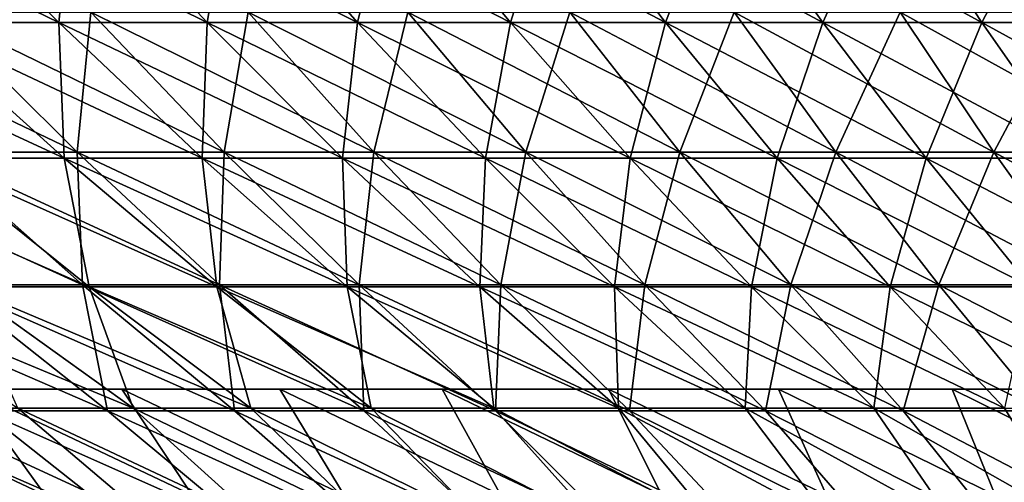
# Model space of a CAD drawing. Header units: millimetres. Extents: x -250 to 250, y 3898 to 4150.
# Tile 146 of 256: x -55 to -36, y 3918 to 3927. Entities that reach past the tile are written whole.
import ezdxf

# ---------------------------------------------------------------- set-up
doc = ezdxf.new("R2010")
doc.units = ezdxf.units.MM
doc.header["$LTSCALE"] = 5.599365
for name, color, linetype in [('19', 7, 'CONTINUOUS'), ('2', 7, 'CONTINUOUS'), ('3', 7, 'CONTINUOUS'), ('4', 7, 'CONTINUOUS'), ('5', 7, 'CONTINUOUS')]:
    doc.layers.add(name, color=color, linetype=linetype)

msp = doc.modelspace()

# ---------------------------------------------------------------- linework, layer by layer
at = {"layer": '19', "color": 18, "linetype": 'Continuous', "true_color": 0x000000}
for points in [[(-54.833, 3917.924, -66.632), (-57.649, 3917.924, -64.211), (-59.292, 3920.023, -70.006), (-54.833, 3917.924, -66.632)], [(-56.349, 3920.023, -72.397), (-54.833, 3917.924, -66.632), (-59.292, 3920.023, -70.006), (-56.349, 3920.023, -72.397)], [(-57.649, 3917.924, 64.211), (-54.833, 3917.924, 66.632), (-59.292, 3920.023, 70.006), (-57.649, 3917.924, 64.211)], [(-59.292, 3920.023, 70.006), (-54.833, 3917.924, 66.632), (-56.349, 3920.023, 72.397), (-59.292, 3920.023, 70.006)], [(-51.916, 3917.924, -68.929), (-54.833, 3917.924, -66.632), (-56.349, 3920.023, -72.397), (-51.916, 3917.924, -68.929)], [(-53.309, 3920.023, -74.663), (-51.916, 3917.924, -68.929), (-56.349, 3920.023, -72.397), (-53.309, 3920.023, -74.663)], [(-54.833, 3917.924, 66.632), (-51.916, 3917.924, 68.929), (-56.349, 3920.023, 72.397), (-54.833, 3917.924, 66.632)], [(-56.349, 3920.023, 72.397), (-51.916, 3917.924, 68.929), (-53.309, 3920.023, 74.663), (-56.349, 3920.023, 72.397)], [(-48.902, 3917.924, -71.099), (-51.916, 3917.924, -68.929), (-53.309, 3920.023, -74.663), (-48.902, 3917.924, -71.099)], [(-50.178, 3920.023, -76.803), (-48.902, 3917.924, -71.099), (-53.309, 3920.023, -74.663), (-50.178, 3920.023, -76.803)], [(-51.916, 3917.924, 68.929), (-48.902, 3917.924, 71.099), (-53.309, 3920.023, 74.663), (-51.916, 3917.924, 68.929)], [(-53.309, 3920.023, 74.663), (-48.902, 3917.924, 71.099), (-50.178, 3920.023, 76.803), (-53.309, 3920.023, 74.663)], [(-45.798, 3917.924, -73.137), (-48.902, 3917.924, -71.099), (-50.178, 3920.023, -76.803), (-45.798, 3917.924, -73.137)], [(-46.961, 3920.023, -78.811), (-45.798, 3917.924, -73.137), (-50.178, 3920.023, -76.803), (-46.961, 3920.023, -78.811)], [(-48.902, 3917.924, 71.099), (-45.798, 3917.924, 73.137), (-50.178, 3920.023, 76.803), (-48.902, 3917.924, 71.099)], [(-50.178, 3920.023, 76.803), (-45.798, 3917.924, 73.137), (-46.961, 3920.023, 78.811), (-50.178, 3920.023, 76.803)], [(-42.609, 3917.924, -75.04), (-45.798, 3917.924, -73.137), (-46.961, 3920.023, -78.811), (-42.609, 3917.924, -75.04)], [(-43.664, 3920.023, -80.684), (-42.609, 3917.924, -75.04), (-46.961, 3920.023, -78.811), (-43.664, 3920.023, -80.684)], [(-45.798, 3917.924, 73.137), (-42.609, 3917.924, 75.04), (-46.961, 3920.023, 78.811), (-45.798, 3917.924, 73.137)], [(-46.961, 3920.023, 78.811), (-42.609, 3917.924, 75.04), (-43.664, 3920.023, 80.684), (-46.961, 3920.023, 78.811)], [(-39.342, 3917.924, -76.803), (-42.609, 3917.924, -75.04), (-43.664, 3920.023, -80.684), (-39.342, 3917.924, -76.803)], [(-40.292, 3920.023, -82.419), (-39.342, 3917.924, -76.803), (-43.664, 3920.023, -80.684), (-40.292, 3920.023, -82.419)], [(-42.609, 3917.924, 75.04), (-39.342, 3917.924, 76.803), (-43.664, 3920.023, 80.684), (-42.609, 3917.924, 75.04)], [(-43.664, 3920.023, 80.684), (-39.342, 3917.924, 76.803), (-40.292, 3920.023, 82.419), (-43.664, 3920.023, 80.684)], [(-36.001, 3917.924, -78.425), (-39.342, 3917.924, -76.803), (-40.292, 3920.023, -82.419), (-36.001, 3917.924, -78.425)], [(-36.852, 3920.023, -84.014), (-36.001, 3917.924, -78.425), (-40.292, 3920.023, -82.419), (-36.852, 3920.023, -84.014)], [(-39.342, 3917.924, 76.803), (-36.001, 3917.924, 78.425), (-40.292, 3920.023, 82.419), (-39.342, 3917.924, 76.803)], [(-40.292, 3920.023, 82.419), (-36.001, 3917.924, 78.425), (-36.852, 3920.023, 84.014), (-40.292, 3920.023, 82.419)], [(-32.594, 3917.924, -79.901), (-36.001, 3917.924, -78.425), (-36.852, 3920.023, -84.014), (-32.594, 3917.924, -79.901)], [(-33.349, 3920.023, -85.465), (-32.594, 3917.924, -79.901), (-36.852, 3920.023, -84.014), (-33.349, 3920.023, -85.465)], [(-36.001, 3917.924, 78.425), (-32.594, 3917.924, 79.901), (-36.852, 3920.023, 84.014), (-36.001, 3917.924, 78.425)], [(-36.852, 3920.023, 84.014), (-32.594, 3917.924, 79.901), (-33.349, 3920.023, 85.465), (-36.852, 3920.023, 84.014)]]:
    msp.add_3dface(points, dxfattribs=at)
at = {"layer": '2', "color": 251, "linetype": 'Continuous', "true_color": 0x504f50}
for points in [[(-54.199, 3924.723, -93.876), (-57.065, 3924.723, -92.163), (-56.992, 3927.496, -98.712), (-54.199, 3924.723, -93.876)], [(-53.925, 3927.496, -100.421), (-54.199, 3924.723, -93.876), (-56.992, 3927.496, -98.712), (-53.925, 3927.496, -100.421)], [(-51.283, 3924.723, -95.501), (-54.199, 3924.723, -93.876), (-53.925, 3927.496, -100.421), (-51.283, 3924.723, -95.501)], [(-50.807, 3927.496, -102.034), (-51.283, 3924.723, -95.501), (-53.925, 3927.496, -100.421), (-50.807, 3927.496, -102.034)], [(-48.318, 3924.723, -97.035), (-51.283, 3924.723, -95.501), (-50.807, 3927.496, -102.034), (-48.318, 3924.723, -97.035)], [(-47.64, 3927.496, -103.55), (-48.318, 3924.723, -97.035), (-50.807, 3927.496, -102.034), (-47.64, 3927.496, -103.55)], [(-45.306, 3924.723, -98.477), (-48.318, 3924.723, -97.035), (-47.64, 3927.496, -103.55), (-45.306, 3924.723, -98.477)], [(-44.429, 3927.496, -104.968), (-45.306, 3924.723, -98.477), (-47.64, 3927.496, -103.55), (-44.429, 3927.496, -104.968)], [(-42.252, 3924.723, -99.825), (-45.306, 3924.723, -98.477), (-44.429, 3927.496, -104.968), (-42.252, 3924.723, -99.825)], [(-41.175, 3927.496, -106.286), (-42.252, 3924.723, -99.825), (-44.429, 3927.496, -104.968), (-41.175, 3927.496, -106.286)], [(-39.158, 3924.723, -101.079), (-42.252, 3924.723, -99.825), (-41.175, 3927.496, -106.286), (-39.158, 3924.723, -101.079)], [(-37.883, 3927.496, -107.504), (-39.158, 3924.723, -101.079), (-41.175, 3927.496, -106.286), (-37.883, 3927.496, -107.504)], [(-36.027, 3924.723, -102.237), (-39.158, 3924.723, -101.079), (-37.883, 3927.496, -107.504), (-36.027, 3924.723, -102.237)], [(-34.554, 3927.496, -108.619), (-36.027, 3924.723, -102.237), (-37.883, 3927.496, -107.504), (-34.554, 3927.496, -108.619)], [(-32.861, 3924.723, -103.298), (-36.027, 3924.723, -102.237), (-34.554, 3927.496, -108.619), (-32.861, 3924.723, -103.298)], [(-54.089, 3922.09, -87.357), (-56.754, 3922.09, -85.65), (-57.065, 3924.723, -92.163), (-54.089, 3922.09, -87.357)], [(-54.199, 3924.723, -93.876), (-54.089, 3922.09, -87.357), (-57.065, 3924.723, -92.163), (-54.199, 3924.723, -93.876)], [(-51.374, 3922.09, -88.982), (-54.089, 3922.09, -87.357), (-54.199, 3924.723, -93.876), (-51.374, 3922.09, -88.982)], [(-51.283, 3924.723, -95.501), (-51.374, 3922.09, -88.982), (-54.199, 3924.723, -93.876), (-51.283, 3924.723, -95.501)], [(-48.609, 3922.09, -90.521), (-51.374, 3922.09, -88.982), (-51.283, 3924.723, -95.501), (-48.609, 3922.09, -90.521)], [(-48.318, 3924.723, -97.035), (-48.609, 3922.09, -90.521), (-51.283, 3924.723, -95.501), (-48.318, 3924.723, -97.035)], [(-45.798, 3922.09, -91.975), (-48.609, 3922.09, -90.521), (-48.318, 3924.723, -97.035), (-45.798, 3922.09, -91.975)], [(-45.306, 3924.723, -98.477), (-45.798, 3922.09, -91.975), (-48.318, 3924.723, -97.035), (-45.306, 3924.723, -98.477)], [(-42.944, 3922.09, -93.342), (-45.798, 3922.09, -91.975), (-45.306, 3924.723, -98.477), (-42.944, 3922.09, -93.342)], [(-42.252, 3924.723, -99.825), (-42.944, 3922.09, -93.342), (-45.306, 3924.723, -98.477), (-42.252, 3924.723, -99.825)], [(-40.049, 3922.09, -94.62), (-42.944, 3922.09, -93.342), (-42.252, 3924.723, -99.825), (-40.049, 3922.09, -94.62)], [(-39.158, 3924.723, -101.079), (-40.049, 3922.09, -94.62), (-42.252, 3924.723, -99.825), (-39.158, 3924.723, -101.079)], [(-37.117, 3922.09, -95.809), (-40.049, 3922.09, -94.62), (-39.158, 3924.723, -101.079), (-37.117, 3922.09, -95.809)], [(-36.027, 3924.723, -102.237), (-37.117, 3922.09, -95.809), (-39.158, 3924.723, -101.079), (-36.027, 3924.723, -102.237)], [(-34.148, 3922.09, -96.906), (-37.117, 3922.09, -95.809), (-36.027, 3924.723, -102.237), (-34.148, 3922.09, -96.906)], [(-32.861, 3924.723, -103.298), (-34.148, 3922.09, -96.906), (-36.027, 3924.723, -102.237), (-32.861, 3924.723, -103.298)], [(-53.597, 3919.598, -80.886), (-56.062, 3919.598, -79.197), (-56.754, 3922.09, -85.65), (-53.597, 3919.598, -80.886)], [(-54.089, 3922.09, -87.357), (-53.597, 3919.598, -80.886), (-56.754, 3922.09, -85.65), (-54.089, 3922.09, -87.357)], [(-51.08, 3919.598, -82.498), (-53.597, 3919.598, -80.886), (-54.089, 3922.09, -87.357), (-51.08, 3919.598, -82.498)], [(-51.374, 3922.09, -88.982), (-51.08, 3919.598, -82.498), (-54.089, 3922.09, -87.357), (-51.374, 3922.09, -88.982)], [(-48.516, 3919.598, -84.032), (-51.08, 3919.598, -82.498), (-51.374, 3922.09, -88.982), (-48.516, 3919.598, -84.032)], [(-48.609, 3922.09, -90.521), (-48.516, 3919.598, -84.032), (-51.374, 3922.09, -88.982), (-48.609, 3922.09, -90.521)], [(-45.905, 3919.598, -85.486), (-48.516, 3919.598, -84.032), (-48.609, 3922.09, -90.521), (-45.905, 3919.598, -85.486)], [(-45.798, 3922.09, -91.975), (-45.905, 3919.598, -85.486), (-48.609, 3922.09, -90.521), (-45.798, 3922.09, -91.975)], [(-43.251, 3919.598, -86.859), (-45.905, 3919.598, -85.486), (-45.798, 3922.09, -91.975), (-43.251, 3919.598, -86.859)], [(-42.944, 3922.09, -93.342), (-43.251, 3919.598, -86.859), (-45.798, 3922.09, -91.975), (-42.944, 3922.09, -93.342)], [(-40.555, 3919.598, -88.15), (-43.251, 3919.598, -86.859), (-42.944, 3922.09, -93.342), (-40.555, 3919.598, -88.15)], [(-40.049, 3922.09, -94.62), (-40.555, 3919.598, -88.15), (-42.944, 3922.09, -93.342), (-40.049, 3922.09, -94.62)], [(-37.821, 3919.598, -89.357), (-40.555, 3919.598, -88.15), (-40.049, 3922.09, -94.62), (-37.821, 3919.598, -89.357)], [(-37.117, 3922.09, -95.809), (-37.821, 3919.598, -89.357), (-40.049, 3922.09, -94.62), (-37.117, 3922.09, -95.809)], [(-35.052, 3919.598, -90.479), (-37.821, 3919.598, -89.357), (-37.117, 3922.09, -95.809), (-35.052, 3919.598, -90.479)], [(-34.148, 3922.09, -96.906), (-35.052, 3919.598, -90.479), (-37.117, 3922.09, -95.809), (-34.148, 3922.09, -96.906)], [(-53.089, 3917.25, -74.224), (-55.354, 3917.25, -72.55), (-58.475, 3919.598, -77.433), (-53.089, 3917.25, -74.224)], [(-56.062, 3919.598, -79.197), (-53.089, 3917.25, -74.224), (-58.475, 3919.598, -77.433), (-56.062, 3919.598, -79.197)], [(-50.772, 3917.25, -75.827), (-53.089, 3917.25, -74.224), (-56.062, 3919.598, -79.197), (-50.772, 3917.25, -75.827)], [(-53.597, 3919.598, -80.886), (-50.772, 3917.25, -75.827), (-56.062, 3919.598, -79.197), (-53.597, 3919.598, -80.886)], [(-48.408, 3917.25, -77.358), (-50.772, 3917.25, -75.827), (-53.597, 3919.598, -80.886), (-48.408, 3917.25, -77.358)], [(-51.08, 3919.598, -82.498), (-48.408, 3917.25, -77.358), (-53.597, 3919.598, -80.886), (-51.08, 3919.598, -82.498)], [(-45.997, 3917.25, -78.815), (-48.408, 3917.25, -77.358), (-51.08, 3919.598, -82.498), (-45.997, 3917.25, -78.815)], [(-48.516, 3919.598, -84.032), (-45.997, 3917.25, -78.815), (-51.08, 3919.598, -82.498), (-48.516, 3919.598, -84.032)], [(-43.543, 3917.25, -80.197), (-45.997, 3917.25, -78.815), (-48.516, 3919.598, -84.032), (-43.543, 3917.25, -80.197)], [(-45.905, 3919.598, -85.486), (-43.543, 3917.25, -80.197), (-48.516, 3919.598, -84.032), (-45.905, 3919.598, -85.486)], [(-41.047, 3917.25, -81.503), (-43.543, 3917.25, -80.197), (-45.905, 3919.598, -85.486), (-41.047, 3917.25, -81.503)], [(-43.251, 3919.598, -86.859), (-41.047, 3917.25, -81.503), (-45.905, 3919.598, -85.486), (-43.251, 3919.598, -86.859)], [(-38.512, 3917.25, -82.731), (-41.047, 3917.25, -81.503), (-43.251, 3919.598, -86.859), (-38.512, 3917.25, -82.731)], [(-40.555, 3919.598, -88.15), (-38.512, 3917.25, -82.731), (-43.251, 3919.598, -86.859), (-40.555, 3919.598, -88.15)], [(-35.94, 3917.25, -83.88), (-38.512, 3917.25, -82.731), (-40.555, 3919.598, -88.15), (-35.94, 3917.25, -83.88)], [(-37.821, 3919.598, -89.357), (-35.94, 3917.25, -83.88), (-40.555, 3919.598, -88.15), (-37.821, 3919.598, -89.357)], [(-33.334, 3917.25, -84.949), (-35.94, 3917.25, -83.88), (-37.821, 3919.598, -89.357), (-33.334, 3917.25, -84.949)], [(-35.052, 3919.598, -90.479), (-33.334, 3917.25, -84.949), (-37.821, 3919.598, -89.357), (-35.052, 3919.598, -90.479)]]:
    msp.add_3dface(points, dxfattribs=at)
at = {"layer": '3', "color": 251, "linetype": 'Continuous', "true_color": 0x504f50}
for points in [[(-57.065, 3924.723, 92.163), (-54.199, 3924.723, 93.876), (-60.004, 3927.496, 96.91), (-57.065, 3924.723, 92.163)], [(-60.004, 3927.496, 96.91), (-54.199, 3924.723, 93.876), (-56.992, 3927.496, 98.712), (-60.004, 3927.496, 96.91)], [(-54.199, 3924.723, 93.876), (-51.283, 3924.723, 95.501), (-56.992, 3927.496, 98.712), (-54.199, 3924.723, 93.876)], [(-56.992, 3927.496, 98.712), (-51.283, 3924.723, 95.501), (-53.925, 3927.496, 100.421), (-56.992, 3927.496, 98.712)], [(-51.283, 3924.723, 95.501), (-48.318, 3924.723, 97.035), (-53.925, 3927.496, 100.421), (-51.283, 3924.723, 95.501)], [(-53.925, 3927.496, 100.421), (-48.318, 3924.723, 97.035), (-50.807, 3927.496, 102.034), (-53.925, 3927.496, 100.421)], [(-48.318, 3924.723, 97.035), (-45.306, 3924.723, 98.477), (-50.807, 3927.496, 102.034), (-48.318, 3924.723, 97.035)], [(-50.807, 3927.496, 102.034), (-45.306, 3924.723, 98.477), (-47.64, 3927.496, 103.55), (-50.807, 3927.496, 102.034)], [(-45.306, 3924.723, 98.477), (-42.252, 3924.723, 99.825), (-47.64, 3927.496, 103.55), (-45.306, 3924.723, 98.477)], [(-47.64, 3927.496, 103.55), (-42.252, 3924.723, 99.825), (-44.429, 3927.496, 104.968), (-47.64, 3927.496, 103.55)], [(-42.252, 3924.723, 99.825), (-39.158, 3924.723, 101.079), (-44.429, 3927.496, 104.968), (-42.252, 3924.723, 99.825)], [(-44.429, 3927.496, 104.968), (-39.158, 3924.723, 101.079), (-41.175, 3927.496, 106.286), (-44.429, 3927.496, 104.968)], [(-39.158, 3924.723, 101.079), (-36.027, 3924.723, 102.237), (-41.175, 3927.496, 106.286), (-39.158, 3924.723, 101.079)], [(-41.175, 3927.496, 106.286), (-36.027, 3924.723, 102.237), (-37.883, 3927.496, 107.504), (-41.175, 3927.496, 106.286)], [(-36.027, 3924.723, 102.237), (-32.861, 3924.723, 103.298), (-37.883, 3927.496, 107.504), (-36.027, 3924.723, 102.237)], [(-37.883, 3927.496, 107.504), (-32.861, 3924.723, 103.298), (-34.554, 3927.496, 108.619), (-37.883, 3927.496, 107.504)], [(-56.754, 3922.09, 85.65), (-54.089, 3922.09, 87.357), (-59.876, 3924.723, 90.362), (-56.754, 3922.09, 85.65)], [(-59.876, 3924.723, 90.362), (-54.089, 3922.09, 87.357), (-57.065, 3924.723, 92.163), (-59.876, 3924.723, 90.362)], [(-54.089, 3922.09, 87.357), (-51.374, 3922.09, 88.982), (-57.065, 3924.723, 92.163), (-54.089, 3922.09, 87.357)], [(-57.065, 3924.723, 92.163), (-51.374, 3922.09, 88.982), (-54.199, 3924.723, 93.876), (-57.065, 3924.723, 92.163)], [(-51.374, 3922.09, 88.982), (-48.609, 3922.09, 90.521), (-54.199, 3924.723, 93.876), (-51.374, 3922.09, 88.982)], [(-54.199, 3924.723, 93.876), (-48.609, 3922.09, 90.521), (-51.283, 3924.723, 95.501), (-54.199, 3924.723, 93.876)], [(-48.609, 3922.09, 90.521), (-45.798, 3922.09, 91.975), (-51.283, 3924.723, 95.501), (-48.609, 3922.09, 90.521)], [(-51.283, 3924.723, 95.501), (-45.798, 3922.09, 91.975), (-48.318, 3924.723, 97.035), (-51.283, 3924.723, 95.501)], [(-45.798, 3922.09, 91.975), (-42.944, 3922.09, 93.342), (-48.318, 3924.723, 97.035), (-45.798, 3922.09, 91.975)], [(-48.318, 3924.723, 97.035), (-42.944, 3922.09, 93.342), (-45.306, 3924.723, 98.477), (-48.318, 3924.723, 97.035)], [(-42.944, 3922.09, 93.342), (-40.049, 3922.09, 94.62), (-45.306, 3924.723, 98.477), (-42.944, 3922.09, 93.342)], [(-45.306, 3924.723, 98.477), (-40.049, 3922.09, 94.62), (-42.252, 3924.723, 99.825), (-45.306, 3924.723, 98.477)], [(-40.049, 3922.09, 94.62), (-37.117, 3922.09, 95.809), (-42.252, 3924.723, 99.825), (-40.049, 3922.09, 94.62)], [(-42.252, 3924.723, 99.825), (-37.117, 3922.09, 95.809), (-39.158, 3924.723, 101.079), (-42.252, 3924.723, 99.825)], [(-37.117, 3922.09, 95.809), (-34.148, 3922.09, 96.906), (-39.158, 3924.723, 101.079), (-37.117, 3922.09, 95.809)], [(-39.158, 3924.723, 101.079), (-34.148, 3922.09, 96.906), (-36.027, 3924.723, 102.237), (-39.158, 3924.723, 101.079)], [(-34.148, 3922.09, 96.906), (-31.148, 3922.09, 97.912), (-36.027, 3924.723, 102.237), (-34.148, 3922.09, 96.906)], [(-36.027, 3924.723, 102.237), (-31.148, 3922.09, 97.912), (-32.861, 3924.723, 103.298), (-36.027, 3924.723, 102.237)], [(-56.062, 3919.598, 79.197), (-53.597, 3919.598, 80.886), (-59.365, 3922.09, 83.862), (-56.062, 3919.598, 79.197)], [(-59.365, 3922.09, 83.862), (-53.597, 3919.598, 80.886), (-56.754, 3922.09, 85.65), (-59.365, 3922.09, 83.862)], [(-53.597, 3919.598, 80.886), (-51.08, 3919.598, 82.498), (-56.754, 3922.09, 85.65), (-53.597, 3919.598, 80.886)], [(-56.754, 3922.09, 85.65), (-51.08, 3919.598, 82.498), (-54.089, 3922.09, 87.357), (-56.754, 3922.09, 85.65)], [(-51.08, 3919.598, 82.498), (-48.516, 3919.598, 84.032), (-54.089, 3922.09, 87.357), (-51.08, 3919.598, 82.498)], [(-54.089, 3922.09, 87.357), (-48.516, 3919.598, 84.032), (-51.374, 3922.09, 88.982), (-54.089, 3922.09, 87.357)], [(-48.516, 3919.598, 84.032), (-45.905, 3919.598, 85.486), (-51.374, 3922.09, 88.982), (-48.516, 3919.598, 84.032)], [(-51.374, 3922.09, 88.982), (-45.905, 3919.598, 85.486), (-48.609, 3922.09, 90.521), (-51.374, 3922.09, 88.982)], [(-45.905, 3919.598, 85.486), (-43.251, 3919.598, 86.859), (-48.609, 3922.09, 90.521), (-45.905, 3919.598, 85.486)], [(-48.609, 3922.09, 90.521), (-43.251, 3919.598, 86.859), (-45.798, 3922.09, 91.975), (-48.609, 3922.09, 90.521)], [(-43.251, 3919.598, 86.859), (-40.555, 3919.598, 88.15), (-45.798, 3922.09, 91.975), (-43.251, 3919.598, 86.859)], [(-45.798, 3922.09, 91.975), (-40.555, 3919.598, 88.15), (-42.944, 3922.09, 93.342), (-45.798, 3922.09, 91.975)], [(-40.555, 3919.598, 88.15), (-37.821, 3919.598, 89.357), (-42.944, 3922.09, 93.342), (-40.555, 3919.598, 88.15)], [(-42.944, 3922.09, 93.342), (-37.821, 3919.598, 89.357), (-40.049, 3922.09, 94.62), (-42.944, 3922.09, 93.342)], [(-37.821, 3919.598, 89.357), (-35.052, 3919.598, 90.479), (-40.049, 3922.09, 94.62), (-37.821, 3919.598, 89.357)], [(-40.049, 3922.09, 94.62), (-35.052, 3919.598, 90.479), (-37.117, 3922.09, 95.809), (-40.049, 3922.09, 94.62)], [(-35.052, 3919.598, 90.479), (-32.249, 3919.598, 91.516), (-37.117, 3922.09, 95.809), (-35.052, 3919.598, 90.479)], [(-37.117, 3922.09, 95.809), (-32.249, 3919.598, 91.516), (-34.148, 3922.09, 96.906), (-37.117, 3922.09, 95.809)], [(-56.062, 3919.598, 79.197), (-58.475, 3919.598, 77.433), (-53.089, 3917.25, 74.224), (-56.062, 3919.598, 79.197)], [(-53.089, 3917.25, 74.224), (-58.475, 3919.598, 77.433), (-55.354, 3917.25, 72.55), (-53.089, 3917.25, 74.224)], [(-53.597, 3919.598, 80.886), (-56.062, 3919.598, 79.197), (-50.772, 3917.25, 75.827), (-53.597, 3919.598, 80.886)], [(-50.772, 3917.25, 75.827), (-56.062, 3919.598, 79.197), (-53.089, 3917.25, 74.224), (-50.772, 3917.25, 75.827)], [(-51.08, 3919.598, 82.498), (-53.597, 3919.598, 80.886), (-48.408, 3917.25, 77.358), (-51.08, 3919.598, 82.498)], [(-48.408, 3917.25, 77.358), (-53.597, 3919.598, 80.886), (-50.772, 3917.25, 75.827), (-48.408, 3917.25, 77.358)], [(-48.516, 3919.598, 84.032), (-51.08, 3919.598, 82.498), (-45.997, 3917.25, 78.815), (-48.516, 3919.598, 84.032)], [(-45.997, 3917.25, 78.815), (-51.08, 3919.598, 82.498), (-48.408, 3917.25, 77.358), (-45.997, 3917.25, 78.815)], [(-45.905, 3919.598, 85.486), (-48.516, 3919.598, 84.032), (-43.543, 3917.25, 80.197), (-45.905, 3919.598, 85.486)], [(-43.543, 3917.25, 80.197), (-48.516, 3919.598, 84.032), (-45.997, 3917.25, 78.815), (-43.543, 3917.25, 80.197)], [(-43.251, 3919.598, 86.859), (-45.905, 3919.598, 85.486), (-41.047, 3917.25, 81.503), (-43.251, 3919.598, 86.859)], [(-41.047, 3917.25, 81.503), (-45.905, 3919.598, 85.486), (-43.543, 3917.25, 80.197), (-41.047, 3917.25, 81.503)], [(-40.555, 3919.598, 88.15), (-43.251, 3919.598, 86.859), (-38.512, 3917.25, 82.731), (-40.555, 3919.598, 88.15)], [(-38.512, 3917.25, 82.731), (-43.251, 3919.598, 86.859), (-41.047, 3917.25, 81.503), (-38.512, 3917.25, 82.731)], [(-37.821, 3919.598, 89.357), (-40.555, 3919.598, 88.15), (-35.94, 3917.25, 83.88), (-37.821, 3919.598, 89.357)], [(-35.94, 3917.25, 83.88), (-40.555, 3919.598, 88.15), (-38.512, 3917.25, 82.731), (-35.94, 3917.25, 83.88)], [(-35.052, 3919.598, 90.479), (-37.821, 3919.598, 89.357), (-33.334, 3917.25, 84.949), (-35.052, 3919.598, 90.479)], [(-33.334, 3917.25, 84.949), (-37.821, 3919.598, 89.357), (-35.94, 3917.25, 83.88), (-33.334, 3917.25, 84.949)]]:
    msp.add_3dface(points, dxfattribs=at)
at = {"layer": '4', "color": 155, "linetype": 'Continuous', "true_color": 0x4a708c}
for points in [[(-54.558, 3927.295, 94.497), (-57.442, 3927.295, 92.772), (-57.363, 3930.132, 99.355), (-54.558, 3927.295, 94.497)], [(-54.276, 3930.132, 101.074), (-54.558, 3927.295, 94.497), (-57.363, 3930.132, 99.355), (-54.276, 3930.132, 101.074)], [(-51.622, 3927.295, 96.133), (-54.558, 3927.295, 94.497), (-54.276, 3930.132, 101.074), (-51.622, 3927.295, 96.133)], [(-51.137, 3930.132, 102.698), (-51.622, 3927.295, 96.133), (-54.276, 3930.132, 101.074), (-51.137, 3930.132, 102.698)], [(-48.637, 3927.295, 97.677), (-51.622, 3927.295, 96.133), (-51.137, 3930.132, 102.698), (-48.637, 3927.295, 97.677)], [(-47.951, 3930.132, 104.224), (-48.637, 3927.295, 97.677), (-51.137, 3930.132, 102.698), (-47.951, 3930.132, 104.224)], [(-45.606, 3927.295, 99.128), (-48.637, 3927.295, 97.677), (-47.951, 3930.132, 104.224), (-45.606, 3927.295, 99.128)], [(-44.718, 3930.132, 105.651), (-45.606, 3927.295, 99.128), (-47.951, 3930.132, 104.224), (-44.718, 3930.132, 105.651)], [(-42.532, 3927.295, 100.486), (-45.606, 3927.295, 99.128), (-44.718, 3930.132, 105.651), (-42.532, 3927.295, 100.486)], [(-41.444, 3930.132, 106.978), (-42.532, 3927.295, 100.486), (-44.718, 3930.132, 105.651), (-41.444, 3930.132, 106.978)], [(-39.417, 3927.295, 101.748), (-42.532, 3927.295, 100.486), (-41.444, 3930.132, 106.978), (-39.417, 3927.295, 101.748)], [(-38.13, 3930.132, 108.204), (-39.417, 3927.295, 101.748), (-41.444, 3930.132, 106.978), (-38.13, 3930.132, 108.204)], [(-36.265, 3927.295, 102.913), (-39.417, 3927.295, 101.748), (-38.13, 3930.132, 108.204), (-36.265, 3927.295, 102.913)], [(-34.779, 3930.132, 109.327), (-36.265, 3927.295, 102.913), (-38.13, 3930.132, 108.204), (-34.779, 3930.132, 109.327)], [(-33.079, 3927.295, 103.981), (-36.265, 3927.295, 102.913), (-34.779, 3930.132, 109.327), (-33.079, 3927.295, 103.981)], [(-54.453, 3924.601, 87.944), (-57.135, 3924.601, 86.225), (-57.442, 3927.295, 92.772), (-54.453, 3924.601, 87.944)], [(-54.558, 3927.295, 94.497), (-54.453, 3924.601, 87.944), (-57.442, 3927.295, 92.772), (-54.558, 3927.295, 94.497)], [(-51.718, 3924.601, 89.579), (-54.453, 3924.601, 87.944), (-54.558, 3927.295, 94.497), (-51.718, 3924.601, 89.579)], [(-51.622, 3927.295, 96.133), (-51.718, 3924.601, 89.579), (-54.558, 3927.295, 94.497), (-51.622, 3927.295, 96.133)], [(-48.935, 3924.601, 91.129), (-51.718, 3924.601, 89.579), (-51.622, 3927.295, 96.133), (-48.935, 3924.601, 91.129)], [(-48.637, 3927.295, 97.677), (-48.935, 3924.601, 91.129), (-51.622, 3927.295, 96.133), (-48.637, 3927.295, 97.677)], [(-46.106, 3924.601, 92.593), (-48.935, 3924.601, 91.129), (-48.637, 3927.295, 97.677), (-46.106, 3924.601, 92.593)], [(-45.606, 3927.295, 99.128), (-46.106, 3924.601, 92.593), (-48.637, 3927.295, 97.677), (-45.606, 3927.295, 99.128)], [(-43.233, 3924.601, 93.969), (-46.106, 3924.601, 92.593), (-45.606, 3927.295, 99.128), (-43.233, 3924.601, 93.969)], [(-42.532, 3927.295, 100.486), (-43.233, 3924.601, 93.969), (-45.606, 3927.295, 99.128), (-42.532, 3927.295, 100.486)], [(-40.318, 3924.601, 95.256), (-43.233, 3924.601, 93.969), (-42.532, 3927.295, 100.486), (-40.318, 3924.601, 95.256)], [(-39.417, 3927.295, 101.748), (-40.318, 3924.601, 95.256), (-42.532, 3927.295, 100.486), (-39.417, 3927.295, 101.748)], [(-37.366, 3924.601, 96.452), (-40.318, 3924.601, 95.256), (-39.417, 3927.295, 101.748), (-37.366, 3924.601, 96.452)], [(-36.265, 3927.295, 102.913), (-37.366, 3924.601, 96.452), (-39.417, 3927.295, 101.748), (-36.265, 3927.295, 102.913)], [(-34.378, 3924.601, 97.557), (-37.366, 3924.601, 96.452), (-36.265, 3927.295, 102.913), (-34.378, 3924.601, 97.557)], [(-33.079, 3927.295, 103.981), (-34.378, 3924.601, 97.557), (-36.265, 3927.295, 102.913), (-33.079, 3927.295, 103.981)], [(-53.961, 3922.052, 81.436), (-56.443, 3922.052, 79.735), (-57.135, 3924.601, 86.225), (-53.961, 3922.052, 81.436)], [(-54.453, 3924.601, 87.944), (-53.961, 3922.052, 81.436), (-57.135, 3924.601, 86.225), (-54.453, 3924.601, 87.944)], [(-51.428, 3922.052, 83.059), (-53.961, 3922.052, 81.436), (-54.453, 3924.601, 87.944), (-51.428, 3922.052, 83.059)], [(-51.718, 3924.601, 89.579), (-51.428, 3922.052, 83.059), (-54.453, 3924.601, 87.944), (-51.718, 3924.601, 89.579)], [(-48.846, 3922.052, 84.603), (-51.428, 3922.052, 83.059), (-51.718, 3924.601, 89.579), (-48.846, 3922.052, 84.603)], [(-48.935, 3924.601, 91.129), (-48.846, 3922.052, 84.603), (-51.718, 3924.601, 89.579), (-48.935, 3924.601, 91.129)], [(-46.217, 3922.052, 86.067), (-48.846, 3922.052, 84.603), (-48.935, 3924.601, 91.129), (-46.217, 3922.052, 86.067)], [(-46.106, 3924.601, 92.593), (-46.217, 3922.052, 86.067), (-48.935, 3924.601, 91.129), (-46.106, 3924.601, 92.593)], [(-43.545, 3922.052, 87.45), (-46.217, 3922.052, 86.067), (-46.106, 3924.601, 92.593), (-43.545, 3922.052, 87.45)], [(-43.233, 3924.601, 93.969), (-43.545, 3922.052, 87.45), (-46.106, 3924.601, 92.593), (-43.233, 3924.601, 93.969)], [(-40.831, 3922.052, 88.749), (-43.545, 3922.052, 87.45), (-43.233, 3924.601, 93.969), (-40.831, 3922.052, 88.749)], [(-40.318, 3924.601, 95.256), (-40.831, 3922.052, 88.749), (-43.233, 3924.601, 93.969), (-40.318, 3924.601, 95.256)], [(-38.079, 3922.052, 89.964), (-40.831, 3922.052, 88.749), (-40.318, 3924.601, 95.256), (-38.079, 3922.052, 89.964)], [(-37.366, 3924.601, 96.452), (-38.079, 3922.052, 89.964), (-40.318, 3924.601, 95.256), (-37.366, 3924.601, 96.452)], [(-35.29, 3922.052, 91.094), (-38.079, 3922.052, 89.964), (-37.366, 3924.601, 96.452), (-35.29, 3922.052, 91.094)], [(-34.378, 3924.601, 97.557), (-35.29, 3922.052, 91.094), (-37.366, 3924.601, 96.452), (-34.378, 3924.601, 97.557)], [(-53.088, 3919.649, 74.995), (-55.372, 3919.649, 73.324), (-56.443, 3922.052, 79.735), (-53.088, 3919.649, 74.995)], [(-53.961, 3922.052, 81.436), (-53.088, 3919.649, 74.995), (-56.443, 3922.052, 79.735), (-53.961, 3922.052, 81.436)], [(-50.753, 3919.649, 76.594), (-53.088, 3919.649, 74.995), (-53.961, 3922.052, 81.436), (-50.753, 3919.649, 76.594)], [(-51.428, 3922.052, 83.059), (-50.753, 3919.649, 76.594), (-53.961, 3922.052, 81.436), (-51.428, 3922.052, 83.059)], [(-48.37, 3919.649, 78.12), (-50.753, 3919.649, 76.594), (-51.428, 3922.052, 83.059), (-48.37, 3919.649, 78.12)], [(-48.846, 3922.052, 84.603), (-48.37, 3919.649, 78.12), (-51.428, 3922.052, 83.059), (-48.846, 3922.052, 84.603)], [(-45.941, 3919.649, 79.573), (-48.37, 3919.649, 78.12), (-48.846, 3922.052, 84.603), (-45.941, 3919.649, 79.573)], [(-46.217, 3922.052, 86.067), (-45.941, 3919.649, 79.573), (-48.846, 3922.052, 84.603), (-46.217, 3922.052, 86.067)], [(-43.469, 3919.649, 80.95), (-45.941, 3919.649, 79.573), (-46.217, 3922.052, 86.067), (-43.469, 3919.649, 80.95)], [(-43.545, 3922.052, 87.45), (-43.469, 3919.649, 80.95), (-46.217, 3922.052, 86.067), (-43.545, 3922.052, 87.45)], [(-40.956, 3919.649, 82.25), (-43.469, 3919.649, 80.95), (-43.545, 3922.052, 87.45), (-40.956, 3919.649, 82.25)], [(-40.831, 3922.052, 88.749), (-40.956, 3919.649, 82.25), (-43.545, 3922.052, 87.45), (-40.831, 3922.052, 88.749)], [(-38.403, 3919.649, 83.472), (-40.956, 3919.649, 82.25), (-40.831, 3922.052, 88.749), (-38.403, 3919.649, 83.472)], [(-38.079, 3922.052, 89.964), (-38.403, 3919.649, 83.472), (-40.831, 3922.052, 88.749), (-38.079, 3922.052, 89.964)], [(-35.815, 3919.649, 84.615), (-38.403, 3919.649, 83.472), (-38.079, 3922.052, 89.964), (-35.815, 3919.649, 84.615)], [(-35.29, 3922.052, 91.094), (-35.815, 3919.649, 84.615), (-38.079, 3922.052, 89.964), (-35.29, 3922.052, 91.094)], [(-54.798, 3917.394, 66.301), (-56.825, 3917.394, 64.572), (-59.781, 3919.649, 69.776), (-54.798, 3917.394, 66.301)], [(-57.604, 3919.649, 71.584), (-54.798, 3917.394, 66.301), (-59.781, 3919.649, 69.776), (-57.604, 3919.649, 71.584)], [(-52.718, 3917.394, 67.967), (-54.798, 3917.394, 66.301), (-57.604, 3919.649, 71.584), (-52.718, 3917.394, 67.967)], [(-55.372, 3919.649, 73.324), (-52.718, 3917.394, 67.967), (-57.604, 3919.649, 71.584), (-55.372, 3919.649, 73.324)], [(-50.588, 3917.394, 69.567), (-52.718, 3917.394, 67.967), (-55.372, 3919.649, 73.324), (-50.588, 3917.394, 69.567)], [(-53.088, 3919.649, 74.995), (-50.588, 3917.394, 69.567), (-55.372, 3919.649, 73.324), (-53.088, 3919.649, 74.995)], [(-48.409, 3917.394, 71.1), (-50.588, 3917.394, 69.567), (-53.088, 3919.649, 74.995), (-48.409, 3917.394, 71.1)], [(-50.753, 3919.649, 76.594), (-48.409, 3917.394, 71.1), (-53.088, 3919.649, 74.995), (-50.753, 3919.649, 76.594)], [(-46.183, 3917.394, 72.566), (-48.409, 3917.394, 71.1), (-50.753, 3919.649, 76.594), (-46.183, 3917.394, 72.566)], [(-48.37, 3919.649, 78.12), (-46.183, 3917.394, 72.566), (-50.753, 3919.649, 76.594), (-48.37, 3919.649, 78.12)], [(-43.913, 3917.394, 73.961), (-46.183, 3917.394, 72.566), (-48.37, 3919.649, 78.12), (-43.913, 3917.394, 73.961)], [(-45.941, 3919.649, 79.573), (-43.913, 3917.394, 73.961), (-48.37, 3919.649, 78.12), (-45.941, 3919.649, 79.573)], [(-41.601, 3917.394, 75.286), (-43.913, 3917.394, 73.961), (-45.941, 3919.649, 79.573), (-41.601, 3917.394, 75.286)], [(-43.469, 3919.649, 80.95), (-41.601, 3917.394, 75.286), (-45.941, 3919.649, 79.573), (-43.469, 3919.649, 80.95)], [(-39.249, 3917.394, 76.539), (-41.601, 3917.394, 75.286), (-43.469, 3919.649, 80.95), (-39.249, 3917.394, 76.539)], [(-40.956, 3919.649, 82.25), (-39.249, 3917.394, 76.539), (-43.469, 3919.649, 80.95), (-40.956, 3919.649, 82.25)], [(-36.86, 3917.394, 77.718), (-39.249, 3917.394, 76.539), (-40.956, 3919.649, 82.25), (-36.86, 3917.394, 77.718)], [(-38.403, 3919.649, 83.472), (-36.86, 3917.394, 77.718), (-40.956, 3919.649, 82.25), (-38.403, 3919.649, 83.472)], [(-34.435, 3917.394, 78.822), (-36.86, 3917.394, 77.718), (-38.403, 3919.649, 83.472), (-34.435, 3917.394, 78.822)], [(-35.815, 3919.649, 84.615), (-34.435, 3917.394, 78.822), (-38.403, 3919.649, 83.472), (-35.815, 3919.649, 84.615)]]:
    msp.add_3dface(points, dxfattribs=at)
at = {"layer": '5', "color": 155, "linetype": 'Continuous', "true_color": 0x4a708c}
for points in [[(-57.442, 3927.295, -92.772), (-54.558, 3927.295, -94.497), (-60.395, 3930.132, -97.541), (-57.442, 3927.295, -92.772)], [(-60.395, 3930.132, -97.541), (-54.558, 3927.295, -94.497), (-57.363, 3930.132, -99.355), (-60.395, 3930.132, -97.541)], [(-54.558, 3927.295, -94.497), (-51.622, 3927.295, -96.133), (-57.363, 3930.132, -99.355), (-54.558, 3927.295, -94.497)], [(-57.363, 3930.132, -99.355), (-51.622, 3927.295, -96.133), (-54.276, 3930.132, -101.074), (-57.363, 3930.132, -99.355)], [(-51.622, 3927.295, -96.133), (-48.637, 3927.295, -97.677), (-54.276, 3930.132, -101.074), (-51.622, 3927.295, -96.133)], [(-54.276, 3930.132, -101.074), (-48.637, 3927.295, -97.677), (-51.137, 3930.132, -102.698), (-54.276, 3930.132, -101.074)], [(-48.637, 3927.295, -97.677), (-45.606, 3927.295, -99.128), (-51.137, 3930.132, -102.698), (-48.637, 3927.295, -97.677)], [(-51.137, 3930.132, -102.698), (-45.606, 3927.295, -99.128), (-47.951, 3930.132, -104.224), (-51.137, 3930.132, -102.698)], [(-45.606, 3927.295, -99.128), (-42.532, 3927.295, -100.486), (-47.951, 3930.132, -104.224), (-45.606, 3927.295, -99.128)], [(-47.951, 3930.132, -104.224), (-42.532, 3927.295, -100.486), (-44.718, 3930.132, -105.651), (-47.951, 3930.132, -104.224)], [(-42.532, 3927.295, -100.486), (-39.417, 3927.295, -101.748), (-44.718, 3930.132, -105.651), (-42.532, 3927.295, -100.486)], [(-44.718, 3930.132, -105.651), (-39.417, 3927.295, -101.748), (-41.444, 3930.132, -106.978), (-44.718, 3930.132, -105.651)], [(-39.417, 3927.295, -101.748), (-36.265, 3927.295, -102.913), (-41.444, 3930.132, -106.978), (-39.417, 3927.295, -101.748)], [(-41.444, 3930.132, -106.978), (-36.265, 3927.295, -102.913), (-38.13, 3930.132, -108.204), (-41.444, 3930.132, -106.978)], [(-36.265, 3927.295, -102.913), (-33.079, 3927.295, -103.981), (-38.13, 3930.132, -108.204), (-36.265, 3927.295, -102.913)], [(-38.13, 3930.132, -108.204), (-33.079, 3927.295, -103.981), (-34.779, 3930.132, -109.327), (-38.13, 3930.132, -108.204)], [(-57.135, 3924.601, -86.225), (-54.453, 3924.601, -87.944), (-60.272, 3927.295, -90.96), (-57.135, 3924.601, -86.225)], [(-60.272, 3927.295, -90.96), (-54.453, 3924.601, -87.944), (-57.442, 3927.295, -92.772), (-60.272, 3927.295, -90.96)], [(-54.453, 3924.601, -87.944), (-51.718, 3924.601, -89.579), (-57.442, 3927.295, -92.772), (-54.453, 3924.601, -87.944)], [(-57.442, 3927.295, -92.772), (-51.718, 3924.601, -89.579), (-54.558, 3927.295, -94.497), (-57.442, 3927.295, -92.772)], [(-51.718, 3924.601, -89.579), (-48.935, 3924.601, -91.129), (-54.558, 3927.295, -94.497), (-51.718, 3924.601, -89.579)], [(-54.558, 3927.295, -94.497), (-48.935, 3924.601, -91.129), (-51.622, 3927.295, -96.133), (-54.558, 3927.295, -94.497)], [(-48.935, 3924.601, -91.129), (-46.106, 3924.601, -92.593), (-51.622, 3927.295, -96.133), (-48.935, 3924.601, -91.129)], [(-51.622, 3927.295, -96.133), (-46.106, 3924.601, -92.593), (-48.637, 3927.295, -97.677), (-51.622, 3927.295, -96.133)], [(-46.106, 3924.601, -92.593), (-43.233, 3924.601, -93.969), (-48.637, 3927.295, -97.677), (-46.106, 3924.601, -92.593)], [(-48.637, 3927.295, -97.677), (-43.233, 3924.601, -93.969), (-45.606, 3927.295, -99.128), (-48.637, 3927.295, -97.677)], [(-43.233, 3924.601, -93.969), (-40.318, 3924.601, -95.256), (-45.606, 3927.295, -99.128), (-43.233, 3924.601, -93.969)], [(-45.606, 3927.295, -99.128), (-40.318, 3924.601, -95.256), (-42.532, 3927.295, -100.486), (-45.606, 3927.295, -99.128)], [(-40.318, 3924.601, -95.256), (-37.366, 3924.601, -96.452), (-42.532, 3927.295, -100.486), (-40.318, 3924.601, -95.256)], [(-42.532, 3927.295, -100.486), (-37.366, 3924.601, -96.452), (-39.417, 3927.295, -101.748), (-42.532, 3927.295, -100.486)], [(-37.366, 3924.601, -96.452), (-34.378, 3924.601, -97.557), (-39.417, 3927.295, -101.748), (-37.366, 3924.601, -96.452)], [(-39.417, 3927.295, -101.748), (-34.378, 3924.601, -97.557), (-36.265, 3927.295, -102.913), (-39.417, 3927.295, -101.748)], [(-34.378, 3924.601, -97.557), (-31.357, 3924.601, -98.569), (-36.265, 3927.295, -102.913), (-34.378, 3924.601, -97.557)], [(-36.265, 3927.295, -102.913), (-31.357, 3924.601, -98.569), (-33.079, 3927.295, -103.981), (-36.265, 3927.295, -102.913)], [(-56.443, 3922.052, -79.735), (-53.961, 3922.052, -81.436), (-59.763, 3924.601, -84.425), (-56.443, 3922.052, -79.735)], [(-59.763, 3924.601, -84.425), (-53.961, 3922.052, -81.436), (-57.135, 3924.601, -86.225), (-59.763, 3924.601, -84.425)], [(-53.961, 3922.052, -81.436), (-51.428, 3922.052, -83.059), (-57.135, 3924.601, -86.225), (-53.961, 3922.052, -81.436)], [(-57.135, 3924.601, -86.225), (-51.428, 3922.052, -83.059), (-54.453, 3924.601, -87.944), (-57.135, 3924.601, -86.225)], [(-51.428, 3922.052, -83.059), (-48.846, 3922.052, -84.603), (-54.453, 3924.601, -87.944), (-51.428, 3922.052, -83.059)], [(-54.453, 3924.601, -87.944), (-48.846, 3922.052, -84.603), (-51.718, 3924.601, -89.579), (-54.453, 3924.601, -87.944)], [(-48.846, 3922.052, -84.603), (-46.217, 3922.052, -86.067), (-51.718, 3924.601, -89.579), (-48.846, 3922.052, -84.603)], [(-51.718, 3924.601, -89.579), (-46.217, 3922.052, -86.067), (-48.935, 3924.601, -91.129), (-51.718, 3924.601, -89.579)], [(-46.217, 3922.052, -86.067), (-43.545, 3922.052, -87.45), (-48.935, 3924.601, -91.129), (-46.217, 3922.052, -86.067)], [(-48.935, 3924.601, -91.129), (-43.545, 3922.052, -87.45), (-46.106, 3924.601, -92.593), (-48.935, 3924.601, -91.129)], [(-43.545, 3922.052, -87.45), (-40.831, 3922.052, -88.749), (-46.106, 3924.601, -92.593), (-43.545, 3922.052, -87.45)], [(-46.106, 3924.601, -92.593), (-40.831, 3922.052, -88.749), (-43.233, 3924.601, -93.969), (-46.106, 3924.601, -92.593)], [(-40.831, 3922.052, -88.749), (-38.079, 3922.052, -89.964), (-43.233, 3924.601, -93.969), (-40.831, 3922.052, -88.749)], [(-43.233, 3924.601, -93.969), (-38.079, 3922.052, -89.964), (-40.318, 3924.601, -95.256), (-43.233, 3924.601, -93.969)], [(-38.079, 3922.052, -89.964), (-35.29, 3922.052, -91.094), (-40.318, 3924.601, -95.256), (-38.079, 3922.052, -89.964)], [(-40.318, 3924.601, -95.256), (-35.29, 3922.052, -91.094), (-37.366, 3924.601, -96.452), (-40.318, 3924.601, -95.256)], [(-35.29, 3922.052, -91.094), (-32.468, 3922.052, -92.138), (-37.366, 3924.601, -96.452), (-35.29, 3922.052, -91.094)], [(-37.366, 3924.601, -96.452), (-32.468, 3922.052, -92.138), (-34.378, 3924.601, -97.557), (-37.366, 3924.601, -96.452)], [(-55.372, 3919.649, -73.324), (-53.088, 3919.649, -74.995), (-58.872, 3922.052, -77.959), (-55.372, 3919.649, -73.324)], [(-58.872, 3922.052, -77.959), (-53.088, 3919.649, -74.995), (-56.443, 3922.052, -79.735), (-58.872, 3922.052, -77.959)], [(-53.088, 3919.649, -74.995), (-50.753, 3919.649, -76.594), (-56.443, 3922.052, -79.735), (-53.088, 3919.649, -74.995)], [(-56.443, 3922.052, -79.735), (-50.753, 3919.649, -76.594), (-53.961, 3922.052, -81.436), (-56.443, 3922.052, -79.735)], [(-50.753, 3919.649, -76.594), (-48.37, 3919.649, -78.12), (-53.961, 3922.052, -81.436), (-50.753, 3919.649, -76.594)], [(-53.961, 3922.052, -81.436), (-48.37, 3919.649, -78.12), (-51.428, 3922.052, -83.059), (-53.961, 3922.052, -81.436)], [(-48.37, 3919.649, -78.12), (-45.941, 3919.649, -79.573), (-51.428, 3922.052, -83.059), (-48.37, 3919.649, -78.12)], [(-51.428, 3922.052, -83.059), (-45.941, 3919.649, -79.573), (-48.846, 3922.052, -84.603), (-51.428, 3922.052, -83.059)], [(-45.941, 3919.649, -79.573), (-43.469, 3919.649, -80.95), (-48.846, 3922.052, -84.603), (-45.941, 3919.649, -79.573)], [(-48.846, 3922.052, -84.603), (-43.469, 3919.649, -80.95), (-46.217, 3922.052, -86.067), (-48.846, 3922.052, -84.603)], [(-43.469, 3919.649, -80.95), (-40.956, 3919.649, -82.25), (-46.217, 3922.052, -86.067), (-43.469, 3919.649, -80.95)], [(-46.217, 3922.052, -86.067), (-40.956, 3919.649, -82.25), (-43.545, 3922.052, -87.45), (-46.217, 3922.052, -86.067)], [(-40.956, 3919.649, -82.25), (-38.403, 3919.649, -83.472), (-43.545, 3922.052, -87.45), (-40.956, 3919.649, -82.25)], [(-43.545, 3922.052, -87.45), (-38.403, 3919.649, -83.472), (-40.831, 3922.052, -88.749), (-43.545, 3922.052, -87.45)], [(-38.403, 3919.649, -83.472), (-35.815, 3919.649, -84.615), (-40.831, 3922.052, -88.749), (-38.403, 3919.649, -83.472)], [(-40.831, 3922.052, -88.749), (-35.815, 3919.649, -84.615), (-38.079, 3922.052, -89.964), (-40.831, 3922.052, -88.749)], [(-35.815, 3919.649, -84.615), (-33.192, 3919.649, -85.678), (-38.079, 3922.052, -89.964), (-35.815, 3919.649, -84.615)], [(-38.079, 3922.052, -89.964), (-33.192, 3919.649, -85.678), (-35.29, 3922.052, -91.094), (-38.079, 3922.052, -89.964)], [(-57.604, 3919.649, -71.584), (-59.781, 3919.649, -69.776), (-54.798, 3917.394, -66.301), (-57.604, 3919.649, -71.584)], [(-54.798, 3917.394, -66.301), (-59.781, 3919.649, -69.776), (-56.825, 3917.394, -64.572), (-54.798, 3917.394, -66.301)], [(-55.372, 3919.649, -73.324), (-57.604, 3919.649, -71.584), (-52.718, 3917.394, -67.967), (-55.372, 3919.649, -73.324)], [(-52.718, 3917.394, -67.967), (-57.604, 3919.649, -71.584), (-54.798, 3917.394, -66.301), (-52.718, 3917.394, -67.967)], [(-53.088, 3919.649, -74.995), (-55.372, 3919.649, -73.324), (-50.588, 3917.394, -69.567), (-53.088, 3919.649, -74.995)], [(-50.588, 3917.394, -69.567), (-55.372, 3919.649, -73.324), (-52.718, 3917.394, -67.967), (-50.588, 3917.394, -69.567)], [(-50.753, 3919.649, -76.594), (-53.088, 3919.649, -74.995), (-48.409, 3917.394, -71.1), (-50.753, 3919.649, -76.594)], [(-48.409, 3917.394, -71.1), (-53.088, 3919.649, -74.995), (-50.588, 3917.394, -69.567), (-48.409, 3917.394, -71.1)], [(-48.37, 3919.649, -78.12), (-50.753, 3919.649, -76.594), (-46.183, 3917.394, -72.566), (-48.37, 3919.649, -78.12)], [(-46.183, 3917.394, -72.566), (-50.753, 3919.649, -76.594), (-48.409, 3917.394, -71.1), (-46.183, 3917.394, -72.566)], [(-45.941, 3919.649, -79.573), (-48.37, 3919.649, -78.12), (-43.913, 3917.394, -73.961), (-45.941, 3919.649, -79.573)], [(-43.913, 3917.394, -73.961), (-48.37, 3919.649, -78.12), (-46.183, 3917.394, -72.566), (-43.913, 3917.394, -73.961)], [(-43.469, 3919.649, -80.95), (-45.941, 3919.649, -79.573), (-41.601, 3917.394, -75.286), (-43.469, 3919.649, -80.95)], [(-41.601, 3917.394, -75.286), (-45.941, 3919.649, -79.573), (-43.913, 3917.394, -73.961), (-41.601, 3917.394, -75.286)], [(-40.956, 3919.649, -82.25), (-43.469, 3919.649, -80.95), (-39.249, 3917.394, -76.539), (-40.956, 3919.649, -82.25)], [(-39.249, 3917.394, -76.539), (-43.469, 3919.649, -80.95), (-41.601, 3917.394, -75.286), (-39.249, 3917.394, -76.539)], [(-38.403, 3919.649, -83.472), (-40.956, 3919.649, -82.25), (-36.86, 3917.394, -77.718), (-38.403, 3919.649, -83.472)], [(-36.86, 3917.394, -77.718), (-40.956, 3919.649, -82.25), (-39.249, 3917.394, -76.539), (-36.86, 3917.394, -77.718)], [(-35.815, 3919.649, -84.615), (-38.403, 3919.649, -83.472), (-34.435, 3917.394, -78.822), (-35.815, 3919.649, -84.615)], [(-34.435, 3917.394, -78.822), (-38.403, 3919.649, -83.472), (-36.86, 3917.394, -77.718), (-34.435, 3917.394, -78.822)]]:
    msp.add_3dface(points, dxfattribs=at)

doc.saveas('drawing.dxf')
